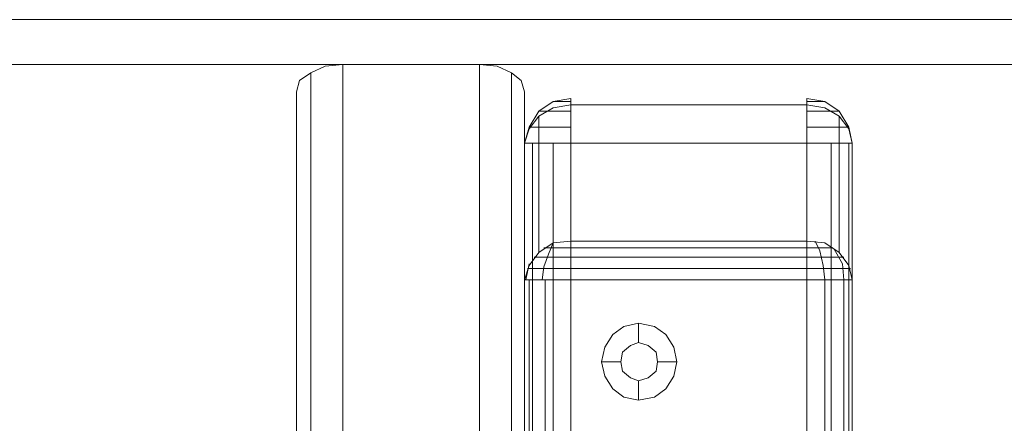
# Model space of a CAD drawing. Header units: millimetres. Extents: x 0 to 74930, y -1933 to 40510.
# Tile 108 of 256: x 40304 to 40433, y 11573 to 11627. Entities that reach past the tile are written whole.
import ezdxf

# ---------------------------------------------------------------- set-up
doc = ezdxf.new("R2010")
doc.units = ezdxf.units.MM
doc.header["$LTSCALE"] = 100
doc.layers.add('T--L9071_TERREIN_INR_Tafels', color=30, linetype='Continuous')

# ---------------------------------------------------------------- blocks, each defined once
blk = doc.blocks.new('Picknicktafel 180x160cm')
at = {"layer": 'T--L9071_TERREIN_INR_Tafels', "color": 30, "lineweight": 0}
for p, q in [((6.12, 1595.03), (1794.09, 1595.03)), ((1794.09, 1595.03), (6.12, 1595.03)), ((1794.09, 1595.03), (6.12, 1595.03)), ((1794.09, 1595.03), (6.12, 1595.03)), ((6.12, 1589.12), (1794.09, 1589.12)), ((6.12, 1589.12), (1794.09, 1589.12)), ((1794.09, 1589.12), (6.12, 1589.12)), ((1794.09, 1589.12), (6.12, 1589.12)), ((1579.41, 1588.06), (1581.31, 1588.91)), ((1581.31, 1588.91), (1583.63, 1589.12)), ((1601.57, 1589.12), (1583.63, 1589.12)), ((1583.63, 1589.12), (1583.63, 0)), ((1601.57, 0), (1601.57, 1589.12)), ((1601.57, 1589.12), (1603.89, 1588.91)), ((1603.89, 1588.91), (1605.79, 1588.06)), ((1577.51, 1585.53), (1577.93, 1587.01)), ((1577.93, 1587.01), (1579.41, 1588.06)), ((1579.41, 1588.06), (1579.41, 1.06)), ((1605.79, 1588.06), (1607.06, 1587.01)), ((1605.79, 1588.06), (1605.79, 1.06)), ((1607.06, 1587.01), (1607.48, 1585.53)), ((1577.51, 3.59), (1577.51, 1585.53)), ((1577.51, 1585.53), (1577.51, 1540.57)), ((1607.48, 1585.53), (1607.48, 1540.57)), ((1607.48, 1585.53), (1607.48, 3.59)), ((1613.6, 1584.68), (1611.28, 1584.26)), ((1613.6, 1583.84), (1613.6, 1584.68)), ((1613.6, 1584.68), (1613.6, 1584.26)), ((1644.63, 1584.26), (1644.63, 1584.68)), ((1644.63, 1584.68), (1644.63, 1583.84)), ((1644.63, 1584.68), (1646.96, 1584.26)), ((1609.38, 1583), (1608.12, 1580.88)), ((1611.28, 1584.26), (1609.38, 1583)), ((1609.38, 1582.36), (1611.28, 1583.42)), ((1609.8, 1583), (1609.38, 1583)), ((1609.38, 1583), (1610.02, 1583)), ((1611.28, 1583), (1609.8, 1583)), ((1611.49, 1584.26), (1611.28, 1584.26)), ((1611.28, 1584.26), (1611.49, 1584.26)), ((1611.28, 1583.42), (1613.6, 1583.84)), ((1613.6, 1583), (1611.28, 1583)), ((1612.34, 1584.26), (1611.49, 1584.26)), ((1611.49, 1584.26), (1612.34, 1584.26)), ((1613.6, 1584.26), (1612.34, 1584.26)), ((1612.34, 1584.26), (1613.6, 1584.26)), ((1613.6, 1584.26), (1613.6, 1583)), ((1613.6, 1584.26), (1613.6, 1584.26)), ((1613.6, 1583.84), (1613.6, 1565.9)), ((1644.63, 1583.84), (1613.6, 1583.84)), ((1644.63, 1583.84), (1613.6, 1583.84)), ((1613.6, 1583), (1613.6, 1580.88)), ((1644.63, 1583), (1644.63, 1584.26)), ((1644.63, 1584.26), (1645.69, 1584.26)), ((1645.69, 1584.26), (1644.63, 1584.26)), ((1644.63, 1584.26), (1644.63, 1584.26)), ((1644.63, 1583.84), (1646.96, 1583.42)), ((1644.63, 1565.9), (1644.63, 1583.84)), ((1644.63, 1580.88), (1644.63, 1583)), ((1646.75, 1583), (1644.63, 1583)), ((1645.69, 1584.26), (1646.53, 1584.26)), ((1646.53, 1584.26), (1645.69, 1584.26)), ((1646.53, 1584.26), (1646.96, 1584.26)), ((1646.96, 1584.26), (1646.53, 1584.26)), ((1648.43, 1583), (1646.75, 1583)), ((1646.96, 1584.26), (1648.86, 1583)), ((1646.96, 1583.42), (1648.86, 1582.36)), ((1648.01, 1583), (1648.86, 1583)), ((1648.86, 1583), (1648.43, 1583)), ((1648.86, 1583), (1650.12, 1580.88)), ((1608.12, 1580.67), (1609.38, 1582.36)), ((1609.38, 1582.36), (1609.38, 1564.42)), ((1648.86, 1582.36), (1650.12, 1580.67)), ((1648.86, 1564.42), (1648.86, 1582.36)), ((1608.12, 1580.88), (1607.48, 1578.77)), ((1607.48, 1578.77), (1608.12, 1580.67)), ((1608.75, 1580.88), (1608.12, 1580.88)), ((1609.8, 1580.88), (1608.75, 1580.88)), ((1611.7, 1580.88), (1609.8, 1580.88)), ((1613.6, 1580.88), (1611.7, 1580.88)), ((1613.6, 1580.88), (1613.6, 1578.77)), ((1644.63, 1578.77), (1644.63, 1580.88)), ((1646.53, 1580.88), (1644.63, 1580.88)), ((1648.22, 1580.88), (1646.53, 1580.88)), ((1649.49, 1580.88), (1648.22, 1580.88)), ((1650.12, 1580.88), (1649.49, 1580.88)), ((1649.91, 1580.88), (1650.12, 1580.88)), ((1650.12, 1580.88), (1650.55, 1578.77)), ((1650.12, 1580.67), (1650.55, 1578.77)), ((1607.48, 1560.83), (1607.48, 1578.77)), ((1607.48, 1311.32), (1607.48, 1578.77)), ((1607.48, 1578.77), (1608.12, 1578.77)), ((1607.48, 1578.77), (1607.48, 1311.32)), ((1608.12, 1578.77), (1609.38, 1578.77)), ((1608.54, 1578.77), (1608.54, 1311.32)), ((1609.38, 1578.77), (1611.28, 1578.77)), ((1611.28, 1578.77), (1613.6, 1578.77)), ((1611.28, 1578.77), (1611.28, 1311.32)), ((1613.6, 1578.77), (1644.63, 1578.77)), ((1613.6, 1311.32), (1613.6, 1578.77)), ((1644.63, 1578.77), (1646.96, 1578.77)), ((1644.63, 1578.77), (1644.63, 1311.32)), ((1644.63, 1578.77), (1644.63, 1311.32)), ((1646.96, 1578.77), (1648.86, 1578.77)), ((1647.8, 1578.77), (1647.8, 1311.32)), ((1648.86, 1578.77), (1650.12, 1578.77)), ((1650.12, 1578.77), (1650.55, 1578.77)), ((1650.12, 1578.77), (1650.12, 1311.32)), ((1650.55, 1578.77), (1650.55, 1560.83)), ((1650.55, 1311.32), (1650.55, 1578.77)), ((1611.28, 1565.69), (1609.38, 1564.42)), ((1610.02, 1565.05), (1611.7, 1565.05)), ((1611.28, 1565.69), (1610.65, 1564.21)), ((1613.6, 1565.9), (1611.28, 1565.69)), ((1611.7, 1565.05), (1613.6, 1565.05)), ((1613.6, 1564.63), (1613.6, 1565.9)), ((1613.6, 1565.9), (1644.63, 1565.9)), ((1613.6, 1565.05), (1644.63, 1565.05)), ((1644.63, 1565.9), (1644.63, 1564.63)), ((1646.96, 1565.69), (1644.63, 1565.9)), ((1644.63, 1565.05), (1646.53, 1565.05)), ((1645.69, 1565.9), (1646.32, 1564.63)), ((1646.53, 1565.05), (1648.01, 1565.05)), ((1648.86, 1564.42), (1646.96, 1565.69)), ((1609.38, 1564.42), (1608.12, 1562.73)), ((1608.75, 1563.79), (1609.8, 1563.79)), ((1609.8, 1563.79), (1611.49, 1563.79)), ((1610.65, 1564.21), (1610.02, 1562.52)), ((1611.49, 1563.79), (1613.6, 1563.79)), ((1613.6, 1562.73), (1613.6, 1564.63)), ((1613.6, 1563.79), (1644.63, 1563.79)), ((1644.63, 1564.63), (1644.63, 1562.73)), ((1644.63, 1563.79), (1646.75, 1563.79)), ((1646.32, 1564.63), (1646.75, 1562.73)), ((1646.75, 1563.79), (1648.43, 1563.79)), ((1648.22, 1564.84), (1649.28, 1562.94)), ((1648.43, 1563.79), (1649.49, 1563.79)), ((1650.12, 1562.73), (1648.86, 1564.42)), ((1608.12, 1562.73), (1607.48, 1560.83)), ((1608.12, 1562.94), (1607.69, 1560.83)), ((1607.9, 1562.31), (1608.54, 1562.31)), ((1608.54, 1562.31), (1609.8, 1562.31)), ((1610.02, 1562.52), (1609.8, 1560.83)), ((1609.8, 1562.31), (1611.49, 1562.31)), ((1611.49, 1562.31), (1613.6, 1562.31)), ((1613.6, 1560.83), (1613.6, 1562.73)), ((1613.6, 1562.31), (1644.63, 1562.31)), ((1644.63, 1562.73), (1644.63, 1560.83)), ((1644.63, 1562.31), (1646.53, 1562.31)), ((1646.53, 1562.31), (1648.43, 1562.31)), ((1646.75, 1562.73), (1646.96, 1560.83)), ((1648.43, 1562.31), (1649.7, 1562.31)), ((1649.28, 1562.94), (1649.49, 1560.83)), ((1649.7, 1562.31), (1650.33, 1562.31)), ((1650.55, 1560.83), (1650.12, 1562.73)), ((1608.12, 1560.83), (1607.48, 1560.83)), ((1607.48, 1329.26), (1607.48, 1560.83)), ((1609.38, 1560.83), (1608.12, 1560.83)), ((1608.12, 1560.83), (1608.12, 1329.26)), ((1611.28, 1560.83), (1609.38, 1560.83)), ((1610.23, 1560.83), (1610.23, 1329.26)), ((1613.6, 1560.83), (1611.28, 1560.83)), ((1644.63, 1560.83), (1613.6, 1560.83)), ((1613.6, 1329.26), (1613.6, 1560.83)), ((1613.6, 1560.83), (1613.6, 1329.26)), ((1646.96, 1560.83), (1644.63, 1560.83)), ((1644.63, 1329.26), (1644.63, 1560.83)), ((1648.86, 1560.83), (1646.96, 1560.83)), ((1646.96, 1560.83), (1646.96, 1329.26)), ((1650.12, 1560.83), (1648.86, 1560.83)), ((1649.49, 1560.83), (1649.49, 1329.26)), ((1650.55, 1560.83), (1650.12, 1560.83)), ((1650.55, 1329.26), (1650.55, 1560.83)), ((1650.55, 1560.83), (1650.55, 1329.26)), ((1620.57, 1554.71), (1619.09, 1553.65)), ((1622.47, 1555.13), (1620.57, 1554.71)), ((1624.58, 1554.71), (1622.47, 1555.13)), ((1622.47, 1555.13), (1622.47, 1552.6)), ((1626.06, 1553.65), (1624.58, 1554.71)), ((1619.09, 1553.65), (1618.04, 1551.96)), ((1627.11, 1551.96), (1626.06, 1553.65)), ((1618.04, 1551.96), (1617.61, 1550.06)), ((1620.36, 1551.33), (1621.41, 1552.18)), ((1621.41, 1552.18), (1620.36, 1551.33)), ((1621.41, 1552.18), (1622.47, 1552.6)), ((1622.47, 1552.6), (1621.41, 1552.18)), ((1622.47, 1552.6), (1623.74, 1552.18)), ((1623.74, 1552.18), (1622.47, 1552.6)), ((1623.74, 1552.18), (1624.79, 1551.33)), ((1624.79, 1551.33), (1623.74, 1552.18)), ((1627.54, 1550.06), (1627.11, 1551.96)), ((1620.15, 1550.06), (1620.36, 1551.33)), ((1620.36, 1551.33), (1620.15, 1550.06)), ((1624.79, 1551.33), (1625, 1550.06)), ((1625, 1550.06), (1624.79, 1551.33)), ((1617.61, 1550.06), (1618.04, 1548.16)), ((1617.61, 1550.06), (1620.15, 1550.06)), ((1620.36, 1548.8), (1620.15, 1550.06)), ((1620.15, 1550.06), (1620.15, 1550.06)), ((1620.15, 1550.06), (1620.36, 1548.8)), ((1625, 1550.06), (1624.79, 1548.8)), ((1624.79, 1548.8), (1625, 1550.06)), ((1625, 1550.06), (1625, 1550.06)), ((1627.54, 1550.06), (1625, 1550.06)), ((1627.11, 1548.16), (1627.54, 1550.06)), ((1627.54, 1550.06), (1627.54, 1550.06)), ((1618.04, 1548.16), (1619.09, 1546.48)), ((1621.41, 1547.95), (1620.36, 1548.8)), ((1620.36, 1548.8), (1621.41, 1547.95)), ((1624.79, 1548.8), (1623.74, 1547.95)), ((1623.74, 1547.95), (1624.79, 1548.8)), ((1626.06, 1546.48), (1627.11, 1548.16)), ((1622.47, 1547.53), (1621.41, 1547.95)), ((1621.41, 1547.95), (1622.47, 1547.53)), ((1623.74, 1547.95), (1622.47, 1547.53)), ((1622.47, 1547.53), (1623.74, 1547.95)), ((1622.47, 1545), (1622.47, 1547.53)), ((1619.09, 1546.48), (1620.57, 1545.42)), ((1624.58, 1545.42), (1626.06, 1546.48)), ((1620.57, 1545.42), (1622.47, 1545)), ((1622.47, 1545), (1624.58, 1545.42))]:
    blk.add_line(p, q, dxfattribs=at)

msp = doc.modelspace()

# ---------------------------------------------------------------- block references
at = {"layer": 'T--L9071_TERREIN_INR_Tafels'}
msp.add_blockref('Picknicktafel 180x160cm', (38762.89, 10031.51), dxfattribs=at)

doc.saveas('drawing.dxf')
